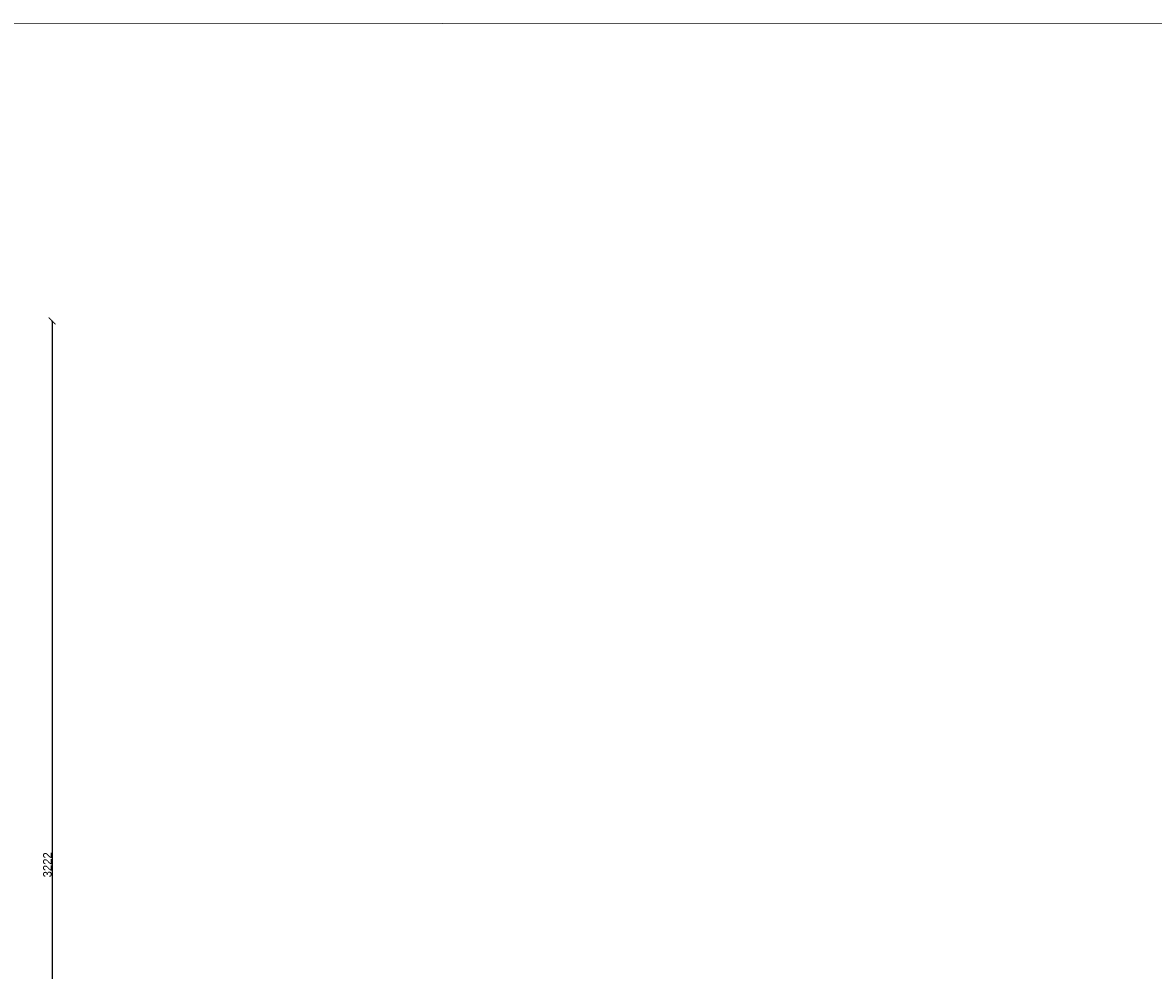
# Model space of a CAD drawing. Header units: centimetres. Extents: x -17621 to 77377, y -18613 to 66.
# Tile 156 of 173: x 46991 to 50342, y -8358 to -5551. Entities that reach past the tile are written whole.
import ezdxf

# ---------------------------------------------------------------- set-up
doc = ezdxf.new("R2010")
doc.units = ezdxf.units.CM
doc.layers.add('0-wymiarowanie rys.CAD', color=5, linetype='Continuous', lineweight=0, true_color=0x0000ff)
doc.layers.add('PDF3_WIDOKOWA', color=7, linetype='Continuous')
doc.styles.add('PDF Century Gothic', font='GOTHIC.TTF')
doc.dimstyles.new('ISO-25', dxfattribs={"dimtxt": 25, "dimasz": 20, "dimexe": 0.6, "dimexo": 0.375, "dimtad": 1, "dimdec": 0, "dimtxsty": 'PDF Century Gothic', "dimblk": 'ARCHTICK', "dimcen": 2.5, "dimadec": 1, "dimazin": 0, "dimtfac": 1, "dimtdec": 0, "dimtmove": 0, "dimatfit": 3, "dimldrblk": 'ARCHTICK', "dimfxl": 2, "dimfxlon": 1, "dimarcsym": 0})

# ---------------------------------------------------------------- blocks, each defined once
blk = doc.blocks.new('_ArchTick')
at = {"color": 0, "linetype": 'ByBlock', "const_width": 0.15}
blk.add_lwpolyline([(-0.5, -0.5), (0.5, 0.5)], dxfattribs=at)
blk = doc.blocks.new('*D1168')
at = {"layer": '0-wymiarowanie rys.CAD', "color": 0, "linetype": 'Continuous', "lineweight": -2, "transparency": 16777216}
for p, q in [((47076.1, -6434.1), (47078.7, -6434.1)), ((47078.1, -6434.1), (47078.1, -9656.5)), ((47076.1, -9656.5), (47078.7, -9656.5))]:
    blk.add_line(p, q, dxfattribs=at)
at = {"layer": 'Defpoints', "color": 0, "linetype": 'Continuous', "transparency": 16777216}
for p in [(46970.3, -6434.1), (46970.3, -9656.5), (47078.1, -9656.5)]:
    blk.add_point(p, dxfattribs=at)
at = {"layer": '0-wymiarowanie rys.CAD', "color": 0, "linetype": 'Continuous', "lineweight": -2, "transparency": 16777216, "xscale": 20, "yscale": 20, "zscale": 20}
for p, rotation in [((47078.1, -6434.1), 90), ((47078.1, -9656.5), 270)]:
    blk.add_blockref('_ArchTick', p, dxfattribs=dict(at, rotation=rotation))
at = {"layer": '0-wymiarowanie rys.CAD', "color": 0, "linetype": 'Continuous', "transparency": 16777216, "insert": (47064.4, -8045.3), "char_height": 25, "attachment_point": 5, "rotation": 90, "style": 'PDF Century Gothic'}
blk.add_mtext('3222', dxfattribs=at)

msp = doc.modelspace()

# ---------------------------------------------------------------- linework, layer by layer
at = {"layer": 'PDF3_WIDOKOWA', "color": 7, "lineweight": 5, "true_color": 0xffffff}
msp.add_lwpolyline([(41959.3, -18480), (41959.3, -5555.6), (57648.1, -5550.6), (57648.1, -18475)], close=True, dxfattribs=at)

# ---------------------------------------------------------------- dimensions: what is measured, and where the dimension line sits
at = {"layer": '0-wymiarowanie rys.CAD', "linetype": 'Continuous'}
dim = msp.add_linear_dim(base=(47078.1, -9656.5), p1=(46970.3, -6434.1), p2=(46970.3, -9656.5), angle=90, dimstyle='ISO-25', dxfattribs=at)
dim.commit()
dim.dimension.update_dxf_attribs({"geometry": '*D1168', "text_midpoint": (47064.4, -8045.3)})

doc.saveas('drawing.dxf')
